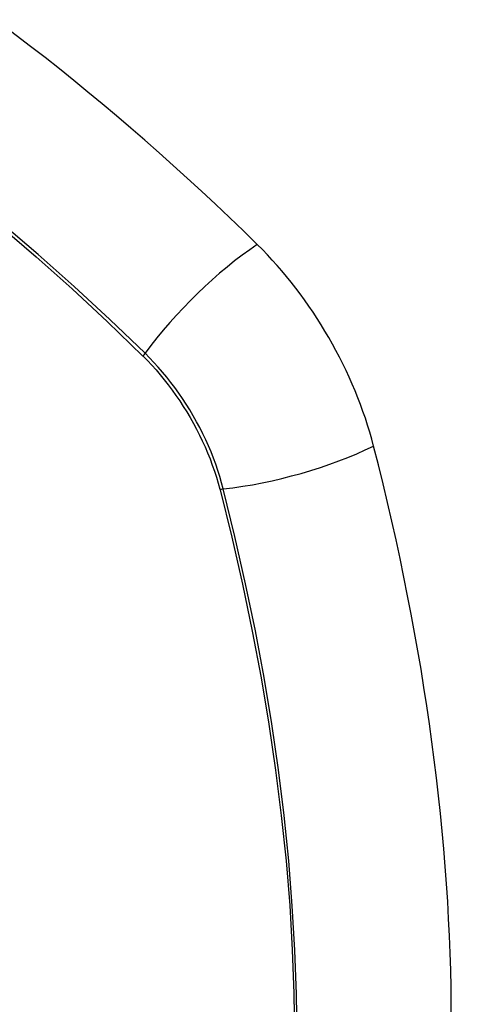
# Model space of a CAD drawing. Header units: inches. Extents: x 387.2 to 455.7, y 148.1 to 211.9.
# Tile 59 of 97: x 422.196 to 422.498, y 178.901 to 179.552. Entities that reach past the tile are written whole.
import ezdxf

# ---------------------------------------------------------------- set-up
doc = ezdxf.new("R2010")
doc.units = ezdxf.units.IN
doc.header["$MEASUREMENT"] = 0
doc.layers.add('Visible Edges(ANSI)', color=7, linetype='Continuous', lineweight=25)
doc.layers.add('Visible Tangent Edges(ANSI)', color=7, linetype='Continuous', lineweight=25)

msp = doc.modelspace()

# ---------------------------------------------------------------- linework, layer by layer
at = {"layer": 'Visible Edges(ANSI)'}
for centre, major_axis, start_param, end_param in [((422.04984, 178.57493), (-0.64835, 1.12588), 5.16346, 5.835982), ((422.31163, 179.29013), (0.08841, -0.15353), 1.123593, 2.021867), ((421.56266, 179.41875), (-0.64835, 1.12588), 3.592663, 4.265186)]:
    msp.add_ellipse(centre, major_axis=major_axis, ratio=0.578093, start_param=start_param, end_param=end_param, dxfattribs=at)
at = {"layer": 'Visible Tangent Edges(ANSI)'}
for p, q in [((422.2771, 179.32954), (422.27743, 179.32921)), ((422.32817, 179.24134), (422.32829, 179.24088))]:
    msp.add_line(p, q, dxfattribs=at)
at = {"layer": 'Visible Tangent Edges(ANSI)', "flags": 128}
for points in [[(421.98784, 179.55306), (422.01233, 179.53858), (422.03683, 179.52329), (422.06133, 179.5072), (422.08581, 179.49031), (422.11023, 179.47266), (422.13456, 179.45426), (422.15878, 179.43514), (422.18285, 179.41531), (422.20674, 179.39481), (422.23043, 179.37367), (422.25389, 179.35191), (422.2771, 179.32954)], [(422.27868, 179.33115), (422.25536, 179.35351), (422.2318, 179.37527), (422.208, 179.39642), (422.18401, 179.41691), (422.15985, 179.43673), (422.13554, 179.45584), (422.11112, 179.47424), (422.08662, 179.49189), (422.06206, 179.50878), (422.03749, 179.52489), (422.01292, 179.5402), (421.98837, 179.55471)], [(422.33047, 179.24145), (422.32939, 179.24551), (422.3282, 179.24959), (422.3269, 179.25367), (422.32549, 179.25775), (422.32398, 179.26183), (422.32236, 179.2659), (422.32064, 179.26995), (422.31881, 179.27399), (422.3169, 179.27799), (422.31489, 179.28197), (422.31278, 179.2859), (422.31059, 179.28979), (422.30832, 179.29364), (422.30596, 179.29743), (422.30353, 179.30115), (422.30101, 179.30481), (422.29843, 179.30841), (422.29578, 179.31192), (422.29307, 179.31536), (422.2903, 179.3187), (422.28747, 179.32196), (422.28459, 179.32513), (422.28166, 179.32819), (422.27868, 179.33115)], [(422.27743, 179.32921), (422.28033, 179.32628), (422.28318, 179.32326), (422.28598, 179.32014), (422.28874, 179.31693), (422.29144, 179.31364), (422.29408, 179.31026), (422.29666, 179.30682), (422.29918, 179.3033), (422.30163, 179.29971), (422.304, 179.29606), (422.30631, 179.29236), (422.30853, 179.2886), (422.31067, 179.2848), (422.31273, 179.28095), (422.3147, 179.27707), (422.31659, 179.27315), (422.31838, 179.26921), (422.32008, 179.26525), (422.32168, 179.26127), (422.32318, 179.25728), (422.32458, 179.25329), (422.32588, 179.2493), (422.32708, 179.24531), (422.32817, 179.24134)], [(422.32829, 179.24088), (422.33606, 179.2096), (422.34318, 179.17845), (422.34965, 179.14746), (422.35545, 179.11664), (422.36059, 179.08603), (422.36506, 179.05564), (422.36885, 179.02551), (422.37196, 178.99563), (422.37439, 178.96604), (422.37613, 178.93678), (422.37718, 178.90787), (422.37754, 178.87936)], [(422.37923, 178.87899), (422.37888, 178.90758), (422.37784, 178.93655), (422.37612, 178.96589), (422.37373, 178.99555), (422.37066, 179.0255), (422.36692, 179.0557), (422.3625, 179.08616), (422.35741, 179.11686), (422.35167, 179.14776), (422.34525, 179.17884), (422.33819, 179.21008), (422.33047, 179.24145)]]:
    msp.add_lwpolyline(points, dxfattribs=at)
at = {"layer": 'Visible Tangent Edges(ANSI)'}
for centre, major_axis, ratio, start_param, end_param in [((421.9441, 179.07731), (-0.17285, 0.30015), 0.578093, 5.049711, 10.658253), ((422.33722, 179.33514), (-0.08267, -0.08436), 0.355706, 4.184098, 5.092458), ((422.28356, 179.33148), (-0.00685, -0.00707), 0.357498, 5.09062, 5.354327), ((422.36335, 179.28987), (-0.11438, -0.02945), 0.352863, 1.189822, 2.098181), ((422.33321, 179.24549), (-0.00954, -0.00241), 0.354661, 0.927935, 1.191642)]:
    msp.add_ellipse(centre, major_axis=major_axis, ratio=ratio, start_param=start_param, end_param=end_param, dxfattribs=at)
msp.add_ellipse((421.9447, 179.07765), major_axis=(-0.17078, 0.29656), ratio=0.578093, dxfattribs=at)

doc.saveas('drawing.dxf')
